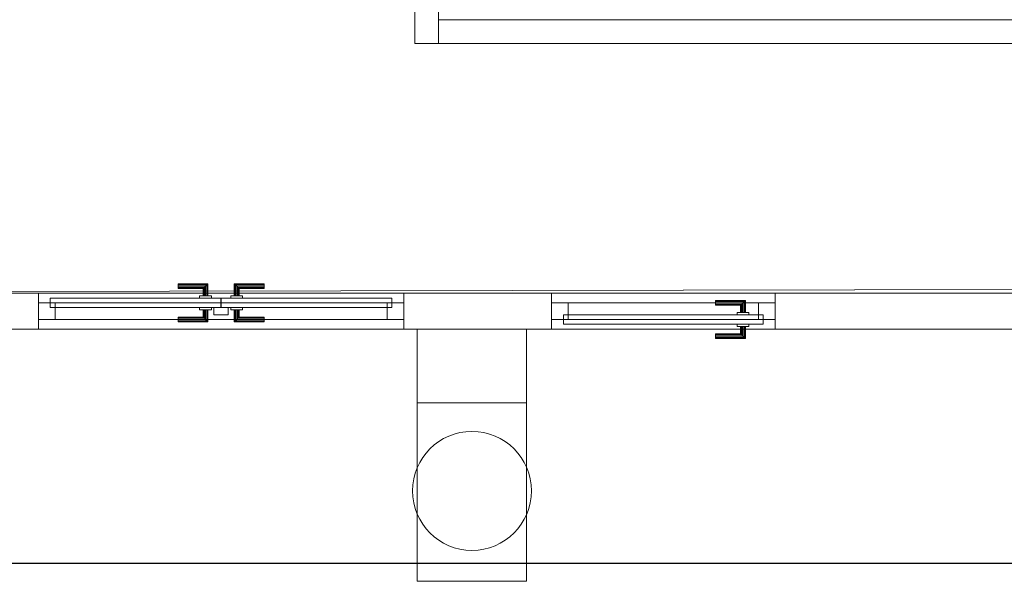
# Model space of a CAD drawing. Header units: metres. Extents: x 391.1 to 430.4, y 12.7 to 29.8.
# Tile 186 of 208: x 414.2 to 418.4, y 17.4 to 19.8. Entities that reach past the tile are written whole.
import ezdxf

# ---------------------------------------------------------------- set-up
doc = ezdxf.new("R2010")
doc.units = ezdxf.units.M
doc.layers.add('01_CARPINTERIA', color=5, linetype='Continuous', lineweight=25, true_color=0x0000ff)
doc.layers.add('01_SUELOS', color=7, linetype='Continuous', lineweight=25, true_color=0x007f00)
for name, color, linetype, lineweight in [('A-COLS-____-MCUT', 7, 'Continuous', 18), ('A-COLS-____-OTLN', 7, 'Continuous', 18), ('A-DETL-____-MBND', 7, 'Continuous', 18), ('A-GENM-____-OTLN', 7, 'Continuous', 18), ('A-WALL-____-MCUT', 7, 'Continuous', 25), ('A-WALL-____-OTLN', 7, 'Continuous', 25)]:
    doc.layers.add(name, color=color, linetype=linetype, lineweight=lineweight)

# ---------------------------------------------------------------- blocks, each defined once
blk = doc.blocks.new('Family - Evans P-1-153373-02_SAN_P0')
at = {"layer": 'A-DETL-____-MBND', "color": 253, "true_color": 0xaaaaaa}
for p, q in [((0, 0.1), (0, 0)), ((0, 0), (0, 0.1)), ((1.04, 0.1), (0, 0.1)), ((0, 0.1), (3.82, 0.1)), ((1.04, 0), (1.04, 0.1)), ((1.04, 0.1), (2.7797, 0.1)), ((1.04, 0), (1.04, 0.1)), ((2.7797, 0.1), (2.7797, 0)), ((2.7797, 0.1), (2.7797, 0)), ((2.7797, 0.1), (3.82, 0.1)), ((3.82, 0.1), (3.82, 0)), ((3.82, 0.1), (3.82, 0)), ((3.82, 0), (0, 0)), ((0, 0), (1.04, 0)), ((0, 0), (3.82, 0)), ((2.7797, 0), (1.04, 0)), ((2.7797, 0), (3.82, 0))]:
    blk.add_line(p, q, dxfattribs=at)
blk = doc.blocks.new('Family - LONDR55-XX_ZZ-ARQ-CAA-M3D-Londres55-153384-02_SAN_P0')
at = {"layer": 'A-DETL-____-MBND', "color": 253, "true_color": 0xaaaaaa}
for p, q in [((0.5879, 0.1487), (0.5879, 0.15)), ((0.5879, 0.15), (0.5879, 0.1487)), ((0.7129, 0.15), (0.5879, 0.15)), ((0.5879, 0.145), (0.5879, 0.1487)), ((0.5879, 0.1487), (0.5879, 0.145)), ((0.7116, 0.1487), (0.5879, 0.1487)), ((0.7116, 0.1487), (0.5879, 0.1487)), ((0.5879, 0.14), (0.5879, 0.145)), ((0.5879, 0.145), (0.5879, 0.14)), ((0.7079, 0.145), (0.5879, 0.145)), ((0.7079, 0.145), (0.5879, 0.145)), ((0.5879, 0.135), (0.5879, 0.14)), ((0.5879, 0.14), (0.5879, 0.135)), ((0.5879, 0.14), (0.7029, 0.14)), ((0.7029, 0.14), (0.5879, 0.14)), ((0.5879, 0.135), (0.5879, 0.1313)), ((0.5879, 0.1313), (0.5879, 0.135)), ((0.6979, 0.135), (0.5879, 0.135)), ((0.6979, 0.135), (0.5879, 0.135)), ((0.5879, 0.1313), (0.5879, 0.13)), ((0.5879, 0.13), (0.5879, 0.1313)), ((0.6943, 0.1313), (0.5879, 0.1313)), ((0.6943, 0.1313), (0.5879, 0.1313)), ((0.6929, 0.13), (0.5879, 0.13)), ((0.6929, 0.13), (0.6943, 0.1313)), ((0.6943, 0.1313), (0.6929, 0.13)), ((0.6929, 0.1), (0.6929, 0.13)), ((0.6943, 0.1313), (0.6979, 0.135)), ((0.6979, 0.135), (0.6943, 0.1313)), ((0.6943, 0.1), (0.6943, 0.1313)), ((0.6943, 0.1), (0.6943, 0.1313)), ((0.6979, 0.135), (0.7029, 0.14)), ((0.7029, 0.14), (0.6979, 0.135)), ((0.6979, 0.1), (0.6979, 0.135)), ((0.6979, 0.1), (0.6979, 0.135)), ((0.7079, 0.145), (0.7029, 0.14)), ((0.7029, 0.14), (0.7079, 0.145)), ((0.7029, 0.14), (0.7029, 0.1)), ((0.7029, 0.1), (0.7029, 0.14)), ((0.7116, 0.1487), (0.7079, 0.145)), ((0.7079, 0.145), (0.7116, 0.1487)), ((0.7079, 0.1), (0.7079, 0.145)), ((0.7079, 0.1), (0.7079, 0.145)), ((0.7129, 0.15), (0.7116, 0.1487)), ((0.7116, 0.1487), (0.7129, 0.15)), ((0.7116, 0.1), (0.7116, 0.1487)), ((0.7116, 0.1), (0.7116, 0.1487)), ((0.7129, 0.1), (0.7129, 0.15)), ((0.8253, 0.1487), (0.8239, 0.15)), ((0.8239, 0.15), (0.8239, 0.1)), ((0.8239, 0.15), (0.8253, 0.1487)), ((0.9489, 0.15), (0.8239, 0.15)), ((0.8289, 0.145), (0.8253, 0.1487)), ((0.8253, 0.1487), (0.8253, 0.1)), ((0.8253, 0.1487), (0.8253, 0.1)), ((0.8253, 0.1487), (0.8289, 0.145)), ((0.9489, 0.1487), (0.8253, 0.1487)), ((0.9489, 0.1487), (0.8253, 0.1487)), ((0.8339, 0.14), (0.8289, 0.145)), ((0.8289, 0.145), (0.8289, 0.1)), ((0.8289, 0.145), (0.8289, 0.1)), ((0.8289, 0.145), (0.8339, 0.14)), ((0.9489, 0.145), (0.8289, 0.145)), ((0.9489, 0.145), (0.8289, 0.145)), ((0.8339, 0.1), (0.8339, 0.14)), ((0.8339, 0.14), (0.8339, 0.1)), ((0.8339, 0.14), (0.8389, 0.135)), ((0.8389, 0.135), (0.8339, 0.14)), ((0.8339, 0.14), (0.9489, 0.14)), ((0.9489, 0.14), (0.8339, 0.14)), ((0.8389, 0.135), (0.8389, 0.1)), ((0.8389, 0.135), (0.8426, 0.1313)), ((0.8426, 0.1313), (0.8389, 0.135)), ((0.8389, 0.135), (0.8389, 0.1)), ((0.9489, 0.135), (0.8389, 0.135)), ((0.9489, 0.135), (0.8389, 0.135)), ((0.8426, 0.1313), (0.8426, 0.1)), ((0.8426, 0.1313), (0.8439, 0.13)), ((0.8439, 0.13), (0.8426, 0.1313)), ((0.8426, 0.1313), (0.8426, 0.1)), ((0.9489, 0.1313), (0.8426, 0.1313)), ((0.9489, 0.1313), (0.8426, 0.1313)), ((0.8439, 0.13), (0.8439, 0.1)), ((0.9489, 0.13), (0.8439, 0.13)), ((0.9489, 0.1487), (0.9489, 0.15)), ((0.9489, 0.15), (0.9489, 0.1487)), ((0.9489, 0.145), (0.9489, 0.1487)), ((0.9489, 0.1487), (0.9489, 0.145)), ((0.9489, 0.145), (0.9489, 0.14)), ((0.9489, 0.14), (0.9489, 0.145)), ((0.9489, 0.14), (0.9489, 0.135)), ((0.9489, 0.135), (0.9489, 0.14)), ((0.9489, 0.135), (0.9489, 0.1313)), ((0.9489, 0.1313), (0.9489, 0.135)), ((0.9489, 0.1313), (0.9489, 0.13)), ((0.9489, 0.13), (0.9489, 0.1313)), ((0.05, 0.09), (0.7679, 0.09)), ((0.7679, 0.09), (0.05, 0.09)), ((0.05, 0.09), (0.05, 0.05)), ((0.05, 0.05), (0.05, 0.09)), ((0.7279, 0.1), (0.6779, 0.1)), ((0.6779, 0.1), (0.7279, 0.1)), ((0.6779, 0.1), (0.6779, 0.09)), ((0.6779, 0.09), (0.6779, 0.1)), ((0.7279, 0.09), (0.6779, 0.09)), ((0.6779, 0.09), (0.7279, 0.09)), ((0.6943, 0.1), (0.6929, 0.1)), ((0.6929, 0.1), (0.6943, 0.1)), ((0.6979, 0.1), (0.6943, 0.1)), ((0.6943, 0.1), (0.6979, 0.1)), ((0.7029, 0.1), (0.6979, 0.1)), ((0.6979, 0.1), (0.7029, 0.1)), ((0.7079, 0.1), (0.7029, 0.1)), ((0.7029, 0.1), (0.7079, 0.1)), ((0.7079, 0.1), (0.7116, 0.1)), ((0.7116, 0.1), (0.7079, 0.1)), ((0.7116, 0.1), (0.7129, 0.1)), ((0.7129, 0.1), (0.7116, 0.1)), ((0.7279, 0.1), (0.7279, 0.09)), ((0.7279, 0.1), (0.7279, 0.09)), ((0.7679, 0.09), (0.7679, 0.05)), ((0.7679, 0.09), (0.7679, 0.05)), ((0.7689, 0.09), (1.4869, 0.09)), ((1.4869, 0.09), (0.7689, 0.09)), ((0.7689, 0.09), (0.7689, 0.05)), ((0.7689, 0.05), (0.7689, 0.09)), ((0.8589, 0.1), (0.8089, 0.1)), ((0.8089, 0.1), (0.8589, 0.1)), ((0.8089, 0.1), (0.8089, 0.09)), ((0.8089, 0.09), (0.8089, 0.1)), ((0.8589, 0.09), (0.8089, 0.09)), ((0.8089, 0.09), (0.8589, 0.09)), ((0.8253, 0.1), (0.8239, 0.1)), ((0.8239, 0.1), (0.8253, 0.1)), ((0.8289, 0.1), (0.8253, 0.1)), ((0.8253, 0.1), (0.8289, 0.1)), ((0.8339, 0.1), (0.8289, 0.1)), ((0.8289, 0.1), (0.8339, 0.1)), ((0.8389, 0.1), (0.8339, 0.1)), ((0.8339, 0.1), (0.8389, 0.1)), ((0.8389, 0.1), (0.8426, 0.1)), ((0.8426, 0.1), (0.8389, 0.1)), ((0.8426, 0.1), (0.8439, 0.1)), ((0.8439, 0.1), (0.8426, 0.1)), ((0.8589, 0.1), (0.8589, 0.09)), ((0.8589, 0.1), (0.8589, 0.09)), ((1.4869, 0.09), (1.4869, 0.05)), ((1.4869, 0.09), (1.4869, 0.05)), ((0, 0.07), (0.07, 0.07)), ((0.07, 0.07), (0, 0.07)), ((0, 0.07), (0, 0)), ((0, 0), (0, 0.07)), ((0.05, 0.05), (0.7679, 0.05)), ((0.7679, 0.05), (0.05, 0.05)), ((0.07, 0.07), (0.07, 0)), ((0.07, 0.07), (0.07, 0)), ((0.07, 0.07), (1.4669, 0.07)), ((1.4669, 0.07), (0.07, 0.07)), ((0.07, 0.07), (0.07, 0)), ((0.07, 0), (0.07, 0.07)), ((0.6779, 0.05), (0.7279, 0.05)), ((0.7279, 0.05), (0.6779, 0.05)), ((0.6779, 0.05), (0.6779, 0.04)), ((0.6779, 0.04), (0.6779, 0.05)), ((0.7279, 0.05), (0.7279, 0.04)), ((0.7279, 0.05), (0.7279, 0.04)), ((0.7379, 0.05), (0.7979, 0.05)), ((0.7979, 0.05), (0.7379, 0.05)), ((0.7379, 0.05), (0.7379, 0.02)), ((0.7379, 0.02), (0.7379, 0.05)), ((0.7689, 0.05), (1.4869, 0.05)), ((1.4869, 0.05), (0.7689, 0.05)), ((0.7979, 0.05), (0.7979, 0.02)), ((0.7979, 0.05), (0.7979, 0.02)), ((0.8089, 0.05), (0.8589, 0.05)), ((0.8589, 0.05), (0.8089, 0.05)), ((0.8089, 0.05), (0.8089, 0.04)), ((0.8089, 0.04), (0.8089, 0.05)), ((0.8589, 0.05), (0.8589, 0.04)), ((0.8589, 0.05), (0.8589, 0.04)), ((1.4669, 0.07), (1.5369, 0.07)), ((1.5369, 0.07), (1.4669, 0.07)), ((1.4669, 0.07), (1.4669, 0)), ((1.4669, 0), (1.4669, 0.07)), ((1.4669, 0.07), (1.4669, 0)), ((1.4669, 0.07), (1.4669, 0)), ((1.5369, 0.07), (1.5369, 0)), ((1.5369, 0.07), (1.5369, 0)), ((0, 0), (0.07, 0)), ((0.07, 0), (0, 0)), ((0.07, 0), (1.4669, 0)), ((1.4669, 0), (0.07, 0)), ((0.5879, 0.0087), (0.5879, 0.01)), ((0.5879, 0.01), (0.5879, 0.0087)), ((0.5879, 0.01), (0.6929, 0.01)), ((0.5879, 0.005), (0.5879, 0.0087)), ((0.5879, 0.0087), (0.5879, 0.005)), ((0.5879, 0.0087), (0.6943, 0.0087)), ((0.5879, 0.0087), (0.6943, 0.0087)), ((0.5879, 0), (0.5879, 0.005)), ((0.5879, 0.005), (0.5879, 0)), ((0.5879, 0.005), (0.6979, 0.005)), ((0.5879, 0.005), (0.6979, 0.005)), ((0.5879, -0.005), (0.5879, 0)), ((0.5879, 0), (0.5879, -0.005)), ((0.7029, 0), (0.5879, 0)), ((0.5879, 0), (0.7029, 0)), ((0.6779, 0.04), (0.7279, 0.04)), ((0.7279, 0.04), (0.6779, 0.04)), ((0.6943, 0.04), (0.6929, 0.04)), ((0.6929, 0.04), (0.6943, 0.04)), ((0.6929, 0.01), (0.6929, 0.04)), ((0.6943, 0.0087), (0.6929, 0.01)), ((0.6929, 0.01), (0.6943, 0.0087)), ((0.6979, 0.04), (0.6943, 0.04)), ((0.6943, 0.04), (0.6979, 0.04)), ((0.6943, 0.0087), (0.6943, 0.04)), ((0.6943, 0.0087), (0.6943, 0.04)), ((0.6979, 0.005), (0.6943, 0.0087)), ((0.6943, 0.0087), (0.6979, 0.005)), ((0.6979, 0.04), (0.7029, 0.04)), ((0.7029, 0.04), (0.6979, 0.04)), ((0.6979, 0.005), (0.6979, 0.04)), ((0.6979, 0.005), (0.6979, 0.04)), ((0.7029, 0), (0.6979, 0.005)), ((0.6979, 0.005), (0.7029, 0)), ((0.7029, 0.04), (0.7079, 0.04)), ((0.7079, 0.04), (0.7029, 0.04)), ((0.7029, 0.04), (0.7029, 0)), ((0.7029, 0), (0.7029, 0.04)), ((0.7029, 0), (0.7079, -0.005)), ((0.7079, 0.04), (0.7116, 0.04)), ((0.7116, 0.04), (0.7079, 0.04)), ((0.7079, -0.005), (0.7079, 0.04)), ((0.7079, -0.005), (0.7079, 0.04)), ((0.7116, 0.04), (0.7129, 0.04)), ((0.7129, 0.04), (0.7116, 0.04)), ((0.7116, -0.0087), (0.7116, 0.04)), ((0.7116, -0.0087), (0.7116, 0.04)), ((0.7129, -0.01), (0.7129, 0.04)), ((0.7379, 0.02), (0.7979, 0.02)), ((0.7979, 0.02), (0.7379, 0.02)), ((0.8089, 0.04), (0.8589, 0.04)), ((0.8589, 0.04), (0.8089, 0.04)), ((0.8253, 0.04), (0.8239, 0.04)), ((0.8239, 0.04), (0.8253, 0.04)), ((0.8239, 0.04), (0.8239, -0.01)), ((0.8289, 0.04), (0.8253, 0.04)), ((0.8253, 0.04), (0.8289, 0.04)), ((0.8253, 0.04), (0.8253, -0.0087)), ((0.8253, 0.04), (0.8253, -0.0087)), ((0.8289, 0.04), (0.8339, 0.04)), ((0.8339, 0.04), (0.8289, 0.04)), ((0.8289, 0.04), (0.8289, -0.005)), ((0.8289, 0.04), (0.8289, -0.005)), ((0.8339, 0.04), (0.8389, 0.04)), ((0.8389, 0.04), (0.8339, 0.04)), ((0.8339, 0), (0.8339, 0.04)), ((0.8339, 0.04), (0.8339, 0)), ((0.8389, 0.005), (0.8339, 0)), ((0.8339, 0), (0.8389, 0.005)), ((0.9489, 0), (0.8339, 0)), ((0.8339, 0), (0.9489, 0)), ((0.8389, 0.04), (0.8426, 0.04)), ((0.8426, 0.04), (0.8389, 0.04)), ((0.8389, 0.04), (0.8389, 0.005)), ((0.8389, 0.04), (0.8389, 0.005)), ((0.8426, 0.0087), (0.8389, 0.005)), ((0.8389, 0.005), (0.8426, 0.0087)), ((0.8389, 0.005), (0.9489, 0.005)), ((0.8389, 0.005), (0.9489, 0.005)), ((0.8426, 0.04), (0.8439, 0.04)), ((0.8439, 0.04), (0.8426, 0.04)), ((0.8426, 0.04), (0.8426, 0.0087)), ((0.8426, 0.04), (0.8426, 0.0087)), ((0.8439, 0.01), (0.8426, 0.0087)), ((0.8426, 0.0087), (0.8439, 0.01)), ((0.8426, 0.0087), (0.9489, 0.0087)), ((0.8426, 0.0087), (0.9489, 0.0087)), ((0.8439, 0.04), (0.8439, 0.01)), ((0.8439, 0.01), (0.9489, 0.01)), ((0.9489, 0.0087), (0.9489, 0.01)), ((0.9489, 0.01), (0.9489, 0.0087)), ((0.9489, 0.005), (0.9489, 0.0087)), ((0.9489, 0.0087), (0.9489, 0.005)), ((0.9489, 0.005), (0.9489, 0)), ((0.9489, 0), (0.9489, 0.005)), ((0.9489, 0), (0.9489, -0.005)), ((0.9489, -0.005), (0.9489, 0)), ((1.4669, 0), (1.5369, 0)), ((1.5369, 0), (1.4669, 0)), ((0.5879, -0.005), (0.5879, -0.0087)), ((0.5879, -0.0087), (0.5879, -0.005)), ((0.5879, -0.005), (0.7079, -0.005)), ((0.5879, -0.005), (0.7079, -0.005)), ((0.5879, -0.0087), (0.5879, -0.01)), ((0.5879, -0.01), (0.5879, -0.0087)), ((0.5879, -0.0087), (0.7116, -0.0087)), ((0.5879, -0.0087), (0.7116, -0.0087)), ((0.5879, -0.01), (0.7129, -0.01)), ((0.7079, -0.005), (0.7029, 0)), ((0.7079, -0.005), (0.7116, -0.0087)), ((0.7116, -0.0087), (0.7079, -0.005)), ((0.7116, -0.0087), (0.7129, -0.01)), ((0.7129, -0.01), (0.7116, -0.0087)), ((0.8239, -0.01), (0.8253, -0.0087)), ((0.8253, -0.0087), (0.8239, -0.01)), ((0.8239, -0.01), (0.9489, -0.01)), ((0.8253, -0.0087), (0.8289, -0.005)), ((0.8289, -0.005), (0.8253, -0.0087)), ((0.8253, -0.0087), (0.9489, -0.0087)), ((0.8253, -0.0087), (0.9489, -0.0087)), ((0.8289, -0.005), (0.8339, 0)), ((0.8339, 0), (0.8289, -0.005)), ((0.8289, -0.005), (0.9489, -0.005)), ((0.8289, -0.005), (0.9489, -0.005)), ((0.9489, -0.005), (0.9489, -0.0087)), ((0.9489, -0.0087), (0.9489, -0.005)), ((0.9489, -0.0087), (0.9489, -0.01)), ((0.9489, -0.01), (0.9489, -0.0087))]:
    blk.add_line(p, q, dxfattribs=at)
blk = doc.blocks.new('Family - Porta PS-1-153385-02_SAN_P0')
blk.add_blockref('Family - LONDR55-XX_ZZ-ARQ-CAA-M3D-Londres55-153384-02_SAN_P0', (0, 0))
blk = doc.blocks.new('Family - Pilar PS-1-153391-02_SAN_P0')
at = {"layer": 'A-DETL-____-MBND', "color": 253, "true_color": 0xaaaaaa}
for p, q in [((0, 0.75), (0, 0)), ((0, 0), (0, 0.75)), ((0.46, 0.75), (0, 0.75)), ((0, 0.75), (0.46, 0.75)), ((0.46, 0), (0.46, 0.75)), ((0.46, 0.75), (0.46, 0)), ((0, 0), (0.46, 0)), ((0.46, 0), (0, 0))]:
    blk.add_line(p, q, dxfattribs=at)
blk = doc.blocks.new('Family - Fals sostre PS-1-153512-02_SAN_P0')
at = {"layer": 'A-DETL-____-MBND', "color": 253, "true_color": 0xaaaaaa}
for p, q in [((2.41, 4.45), (12.6383, 4.4701)), ((12.6383, 4.4701), (2.41, 4.45))]:
    blk.add_line(p, q, dxfattribs=at)
blk = doc.blocks.new('Family - LONDR55-XX_ZZ-ARQ-CAA-M3D-Londres55-153522-02_SAN_P0')
at = {"layer": 'A-DETL-____-MBND', "color": 253, "true_color": 0xaaaaaa}
for p, q in [((0.1263, 0.1487), (0.125, 0.15)), ((0.125, 0.15), (0.125, 0.1)), ((0.125, 0.15), (0.1263, 0.1487)), ((0.25, 0.15), (0.125, 0.15)), ((0.13, 0.145), (0.1263, 0.1487)), ((0.1263, 0.1487), (0.1263, 0.1)), ((0.1263, 0.1487), (0.1263, 0.1)), ((0.1263, 0.1487), (0.13, 0.145)), ((0.25, 0.1487), (0.1263, 0.1487)), ((0.25, 0.1487), (0.1263, 0.1487)), ((0.135, 0.14), (0.13, 0.145)), ((0.13, 0.145), (0.13, 0.1)), ((0.13, 0.145), (0.13, 0.1)), ((0.13, 0.145), (0.135, 0.14)), ((0.25, 0.145), (0.13, 0.145)), ((0.25, 0.145), (0.13, 0.145)), ((0.135, 0.1), (0.135, 0.14)), ((0.135, 0.14), (0.135, 0.1)), ((0.135, 0.14), (0.14, 0.135)), ((0.14, 0.135), (0.135, 0.14)), ((0.135, 0.14), (0.25, 0.14)), ((0.25, 0.14), (0.135, 0.14)), ((0.14, 0.135), (0.14, 0.1)), ((0.14, 0.135), (0.1437, 0.1313)), ((0.1437, 0.1313), (0.14, 0.135)), ((0.14, 0.135), (0.14, 0.1)), ((0.25, 0.135), (0.14, 0.135)), ((0.25, 0.135), (0.14, 0.135)), ((0.1437, 0.1313), (0.1437, 0.1)), ((0.1437, 0.1313), (0.145, 0.13)), ((0.145, 0.13), (0.1437, 0.1313)), ((0.1437, 0.1313), (0.1437, 0.1)), ((0.25, 0.1313), (0.1437, 0.1313)), ((0.25, 0.1313), (0.1437, 0.1313)), ((0.145, 0.13), (0.145, 0.1)), ((0.25, 0.13), (0.145, 0.13)), ((0.25, 0.1487), (0.25, 0.15)), ((0.25, 0.15), (0.25, 0.1487)), ((0.25, 0.145), (0.25, 0.1487)), ((0.25, 0.1487), (0.25, 0.145)), ((0.25, 0.145), (0.25, 0.14)), ((0.25, 0.14), (0.25, 0.145)), ((0.25, 0.14), (0.25, 0.135)), ((0.25, 0.135), (0.25, 0.14)), ((0.25, 0.135), (0.25, 0.1313)), ((0.25, 0.1313), (0.25, 0.135)), ((0.25, 0.1313), (0.25, 0.13)), ((0.25, 0.13), (0.25, 0.1313)), ((0.05, 0.09), (0.8899, 0.09)), ((0.8899, 0.09), (0.05, 0.09)), ((0.05, 0.09), (0.05, 0.05)), ((0.05, 0.05), (0.05, 0.09)), ((0.16, 0.1), (0.11, 0.1)), ((0.11, 0.1), (0.16, 0.1)), ((0.11, 0.1), (0.11, 0.09)), ((0.11, 0.09), (0.11, 0.1)), ((0.16, 0.09), (0.11, 0.09)), ((0.11, 0.09), (0.16, 0.09)), ((0.1263, 0.1), (0.125, 0.1)), ((0.125, 0.1), (0.1263, 0.1)), ((0.13, 0.1), (0.1263, 0.1)), ((0.1263, 0.1), (0.13, 0.1)), ((0.135, 0.1), (0.13, 0.1)), ((0.13, 0.1), (0.135, 0.1)), ((0.14, 0.1), (0.135, 0.1)), ((0.135, 0.1), (0.14, 0.1)), ((0.14, 0.1), (0.1437, 0.1)), ((0.1437, 0.1), (0.14, 0.1)), ((0.1437, 0.1), (0.145, 0.1)), ((0.145, 0.1), (0.1437, 0.1)), ((0.16, 0.1), (0.16, 0.09)), ((0.16, 0.1), (0.16, 0.09)), ((0.8899, 0.09), (0.8899, 0.05)), ((0.8899, 0.09), (0.8899, 0.05)), ((0, 0.07), (0.07, 0.07)), ((0.07, 0.07), (0, 0.07)), ((0, 0.07), (0, 0)), ((0, 0), (0, 0.07)), ((0.05, 0.05), (0.8899, 0.05)), ((0.8899, 0.05), (0.05, 0.05)), ((0.07, 0.07), (0.07, 0)), ((0.07, 0.07), (0.07, 0)), ((0.07, 0.07), (0.8699, 0.07)), ((0.8699, 0.07), (0.07, 0.07)), ((0.07, 0.07), (0.07, 0)), ((0.07, 0), (0.07, 0.07)), ((0.11, 0.05), (0.16, 0.05)), ((0.16, 0.05), (0.11, 0.05)), ((0.11, 0.05), (0.11, 0.04)), ((0.11, 0.04), (0.11, 0.05)), ((0.16, 0.05), (0.16, 0.04)), ((0.16, 0.05), (0.16, 0.04)), ((0.8699, 0.07), (0.9399, 0.07)), ((0.9399, 0.07), (0.8699, 0.07)), ((0.8699, 0.07), (0.8699, 0)), ((0.8699, 0), (0.8699, 0.07)), ((0.8699, 0.07), (0.8699, 0)), ((0.8699, 0.07), (0.8699, 0)), ((0.9399, 0.07), (0.9399, 0)), ((0.9399, 0.07), (0.9399, 0)), ((0, 0), (0.07, 0)), ((0.07, 0), (0, 0)), ((0.07, 0), (0.8699, 0)), ((0.8699, 0), (0.07, 0)), ((0.11, 0.04), (0.16, 0.04)), ((0.16, 0.04), (0.11, 0.04)), ((0.1263, 0.04), (0.125, 0.04)), ((0.125, 0.04), (0.1263, 0.04)), ((0.125, 0.04), (0.125, -0.01)), ((0.13, 0.04), (0.1263, 0.04)), ((0.1263, 0.04), (0.13, 0.04)), ((0.1263, 0.04), (0.1263, -0.0087)), ((0.1263, 0.04), (0.1263, -0.0087)), ((0.13, 0.04), (0.135, 0.04)), ((0.135, 0.04), (0.13, 0.04)), ((0.13, 0.04), (0.13, -0.005)), ((0.13, 0.04), (0.13, -0.005)), ((0.135, 0.04), (0.14, 0.04)), ((0.14, 0.04), (0.135, 0.04)), ((0.135, 0), (0.135, 0.04)), ((0.135, 0.04), (0.135, 0)), ((0.14, 0.005), (0.135, 0)), ((0.135, 0), (0.14, 0.005)), ((0.25, 0), (0.135, 0)), ((0.135, 0), (0.25, 0)), ((0.14, 0.04), (0.1437, 0.04)), ((0.1437, 0.04), (0.14, 0.04)), ((0.14, 0.04), (0.14, 0.005)), ((0.14, 0.04), (0.14, 0.005)), ((0.1437, 0.0087), (0.14, 0.005)), ((0.14, 0.005), (0.1437, 0.0087)), ((0.14, 0.005), (0.25, 0.005)), ((0.14, 0.005), (0.25, 0.005)), ((0.1437, 0.04), (0.145, 0.04)), ((0.145, 0.04), (0.1437, 0.04)), ((0.1437, 0.04), (0.1437, 0.0087)), ((0.1437, 0.04), (0.1437, 0.0087)), ((0.145, 0.01), (0.1437, 0.0087)), ((0.1437, 0.0087), (0.145, 0.01)), ((0.1437, 0.0087), (0.25, 0.0087)), ((0.1437, 0.0087), (0.25, 0.0087)), ((0.145, 0.04), (0.145, 0.01)), ((0.145, 0.01), (0.25, 0.01)), ((0.25, 0.0087), (0.25, 0.01)), ((0.25, 0.01), (0.25, 0.0087)), ((0.25, 0.005), (0.25, 0.0087)), ((0.25, 0.0087), (0.25, 0.005)), ((0.25, 0.005), (0.25, 0)), ((0.25, 0), (0.25, 0.005)), ((0.25, 0), (0.25, -0.005)), ((0.25, -0.005), (0.25, 0)), ((0.8699, 0), (0.9399, 0)), ((0.9399, 0), (0.8699, 0)), ((0.125, -0.01), (0.1263, -0.0087)), ((0.1263, -0.0087), (0.125, -0.01)), ((0.125, -0.01), (0.25, -0.01)), ((0.1263, -0.0087), (0.13, -0.005)), ((0.13, -0.005), (0.1263, -0.0087)), ((0.1263, -0.0087), (0.25, -0.0087)), ((0.1263, -0.0087), (0.25, -0.0087)), ((0.13, -0.005), (0.135, 0)), ((0.135, 0), (0.13, -0.005)), ((0.13, -0.005), (0.25, -0.005)), ((0.13, -0.005), (0.25, -0.005)), ((0.25, -0.005), (0.25, -0.0087)), ((0.25, -0.0087), (0.25, -0.005)), ((0.25, -0.0087), (0.25, -0.01)), ((0.25, -0.01), (0.25, -0.0087))]:
    blk.add_line(p, q, dxfattribs=at)
blk = doc.blocks.new('Family - Porta PS-1-153523-02_SAN_P0')
blk.add_blockref('Family - LONDR55-XX_ZZ-ARQ-CAA-M3D-Londres55-153522-02_SAN_P0', (0, 0))
blk = doc.blocks.new('Family - Evans P-1-153536-02_SAN_P0')
at = {"layer": 'A-DETL-____-MBND', "color": 253, "true_color": 0xaaaaaa}
for p, q in [((0, 0.15), (10.2432, 0.15)), ((1.0069, 0.15), (3.3342, 0.15)), ((3.3342, 0.15), (3.3342, 0)), ((3.3342, 0), (3.3342, 0.15)), ((3.3342, 0.15), (4.2741, 0.15)), ((4.2741, 0.15), (4.2741, 0)), ((4.2741, 0.15), (4.2741, 0)), ((4.2741, 0.15), (4.8956, 0.15)), ((4.8956, 0.15), (6.4324, 0.15)), ((4.8956, 0), (4.8956, 0.15)), ((4.8956, 0), (4.8956, 0.15)), ((6.4324, 0.15), (6.4324, 0)), ((6.4324, 0.15), (6.4324, 0)), ((6.4324, 0.15), (10.2432, 0.15)), ((10.2432, 0), (0, 0)), ((0, 0), (10.2432, 0)), ((1.0069, 0), (3.3342, 0)), ((3.3342, 0), (4.2741, 0)), ((4.2741, 0), (4.8956, 0)), ((4.8956, 0), (6.4324, 0)), ((6.4324, 0), (10.2432, 0))]:
    blk.add_line(p, q, dxfattribs=at)
blk = doc.blocks.new('Family - Vano de puerta PS-1-153538-02_SAN_P0')
at = {"layer": 'A-DETL-____-MBND', "color": 253, "true_color": 0xaaaaaa}
for p, q in [((415.8508, 18.6307), (414.3139, 18.6307)), ((414.3139, 18.6307), (414.3139, 18.4807)), ((414.3139, 18.6307), (414.3139, 18.4807)), ((414.3139, 18.6307), (415.8508, 18.6307)), ((415.8508, 18.4807), (415.8508, 18.6307)), ((415.8508, 18.6307), (415.8508, 18.4807)), ((414.3139, 18.4807), (415.8508, 18.4807)), ((415.8508, 18.4807), (414.3139, 18.4807))]:
    blk.add_line(p, q, dxfattribs=at)
blk = doc.blocks.new('Family - Vano de puerta PS-1-153540-02_SAN_P0')
at = {"layer": 'A-DETL-____-MBND', "color": 253, "true_color": 0xaaaaaa}
for p, q in [((417.4121, 18.6307), (416.4722, 18.6307)), ((416.4722, 18.6307), (416.4722, 18.4807)), ((416.4722, 18.6307), (417.4121, 18.6307)), ((416.4722, 18.4807), (416.4722, 18.6307)), ((417.4121, 18.4807), (417.4121, 18.6307)), ((417.4121, 18.4807), (417.4121, 18.6307)), ((416.4722, 18.4807), (417.4121, 18.4807)), ((417.4121, 18.4807), (416.4722, 18.4807))]:
    blk.add_line(p, q, dxfattribs=at)
blk = doc.blocks.new('Family - Evans P-1-153546-02_SAN_P0')
at = {"layer": 'A-DETL-____-MBND', "color": 253, "true_color": 0xaaaaaa}
for p, q in [((0, 0.46), (0, 0)), ((0, 0), (0, 0.46)), ((0.3104, 0.46), (0, 0.46)), ((0, 0.46), (0.3104, 0.46)), ((0.3104, 0), (0.3104, 0.46)), ((0.3104, 0.46), (0.3104, 0)), ((0, 0), (0.3104, 0)), ((0.3104, 0), (0, 0)), ((0, 0), (0.3104, 0))]:
    blk.add_line(p, q, dxfattribs=at)
blk = doc.blocks.new('Family - Evans P-1-153591-02_SAN_P0')
at = {"layer": 'A-DETL-____-MBND', "color": 253, "true_color": 0xaaaaaa}
for p, q in [((0, 0.1), (0, 0)), ((0, 0), (0, 0.1)), ((2.5856, 0.1), (0, 0.1)), ((0, 0.1), (2.5856, 0.1)), ((2.5856, 0), (2.5856, 0.1)), ((2.5856, 0.1), (2.5856, 0)), ((0, 0), (2.5856, 0)), ((2.5856, 0), (0, 0)), ((0, 0), (2.5856, 0))]:
    blk.add_line(p, q, dxfattribs=at)
blk = doc.blocks.new('Family - Envans PB-155447-02_SAN_P0')
at = {"layer": 'A-WALL-____-MCUT', "color": 253, "true_color": 0xaaaaaa}
blk.add_line((0, 0), (8.4232, 0), dxfattribs=at)
at = {"layer": 'A-WALL-____-OTLN', "color": 253, "true_color": 0xaaaaaa}
blk.add_line((0, 0), (9.4951, 0), dxfattribs=at)
at = {"layer": 'A-WALL-____-OTLN', "color": 253, "lineweight": 18, "true_color": 0xaaaaaa}
blk.add_line((0, 0), (9.4951, 0), dxfattribs=at)
blk = doc.blocks.new('Family - Pilar PB-155979-02_SAN_P0')
at = {"layer": 'A-COLS-____-MCUT', "color": 253, "true_color": 0xaaaaaa}
for start, end in [(360, 180), (180, 360)]:
    blk.add_arc((0.25, 0.25), 0.25, start, end, dxfattribs=at)
at = {"layer": 'A-COLS-____-OTLN', "color": 253, "true_color": 0xaaaaaa}
for start, end in [(360, 180), (180, 360)]:
    blk.add_arc((0.25, 0.25), 0.25, start, end, dxfattribs=at)
blk = doc.blocks.new('LONDR55-XX_ZZ-ARQ-CAA-M3D-Londres55_ifc-1-02_SAN_P0')
at = {"layer": '01_CARPINTERIA', "color": 253, "lineweight": 18, "true_color": 0xaaaaaa}
blk.add_blockref('Family - Porta PS-1-153385-02_SAN_P0', (414.3139, 18.5207), dxfattribs=at)
at = {"layer": '01_CARPINTERIA', "color": 253, "lineweight": 18, "true_color": 0xaaaaaa, "rotation": 180}
blk.add_blockref('Family - Porta PS-1-153523-02_SAN_P0', (417.4121, 18.5907), dxfattribs=at)
at = {"layer": '01_SUELOS', "color": 253, "lineweight": 18, "true_color": 0xaaaaaa}
blk.add_blockref('Family - Fals sostre PS-1-153512-02_SAN_P0', (408.0932, 14.1807), dxfattribs=at)
at = {"layer": 'A-COLS-____-OTLN', "color": 253, "lineweight": 18, "true_color": 0xaaaaaa}
for name, p in [('Family - Pilar PS-1-153391-02_SAN_P0', (415.9064, 17.4203)), ('Family - Pilar PB-155979-02_SAN_P0', (415.8873, 17.5503))]:
    blk.add_blockref(name, p, dxfattribs=at)
at = {"layer": 'A-GENM-____-OTLN', "color": 253, "lineweight": 18, "true_color": 0xaaaaaa}
for name in ['Family - Vano de puerta PS-1-153538-02_SAN_P0', 'Family - Vano de puerta PS-1-153540-02_SAN_P0']:
    blk.add_blockref(name, (0, 0), dxfattribs=at)
at = {"layer": 'A-WALL-____-OTLN', "color": 253, "lineweight": 18, "true_color": 0xaaaaaa}
for name, p, rotation in [('Family - Evans P-1-153373-02_SAN_P0', (415.9964, 19.6807), 90), ('Family - Evans P-1-153591-02_SAN_P0', (418.582, 19.7807), 180), ('Family - Evans P-1-153536-02_SAN_P0', (420.7464, 18.6307), 180), ('Family - Evans P-1-153546-02_SAN_P0', (416.3664, 18.1703), 90), ('Family - Envans PB-155447-02_SAN_P0', (420.7016, 17.4957), 180)]:
    blk.add_blockref(name, p, dxfattribs=dict(at, rotation=rotation))

msp = doc.modelspace()

# ---------------------------------------------------------------- block references
at = {"lineweight": 5}
msp.add_blockref('LONDR55-XX_ZZ-ARQ-CAA-M3D-Londres55_ifc-1-02_SAN_P0', (0, 0), dxfattribs=at)

doc.saveas('drawing.dxf')
